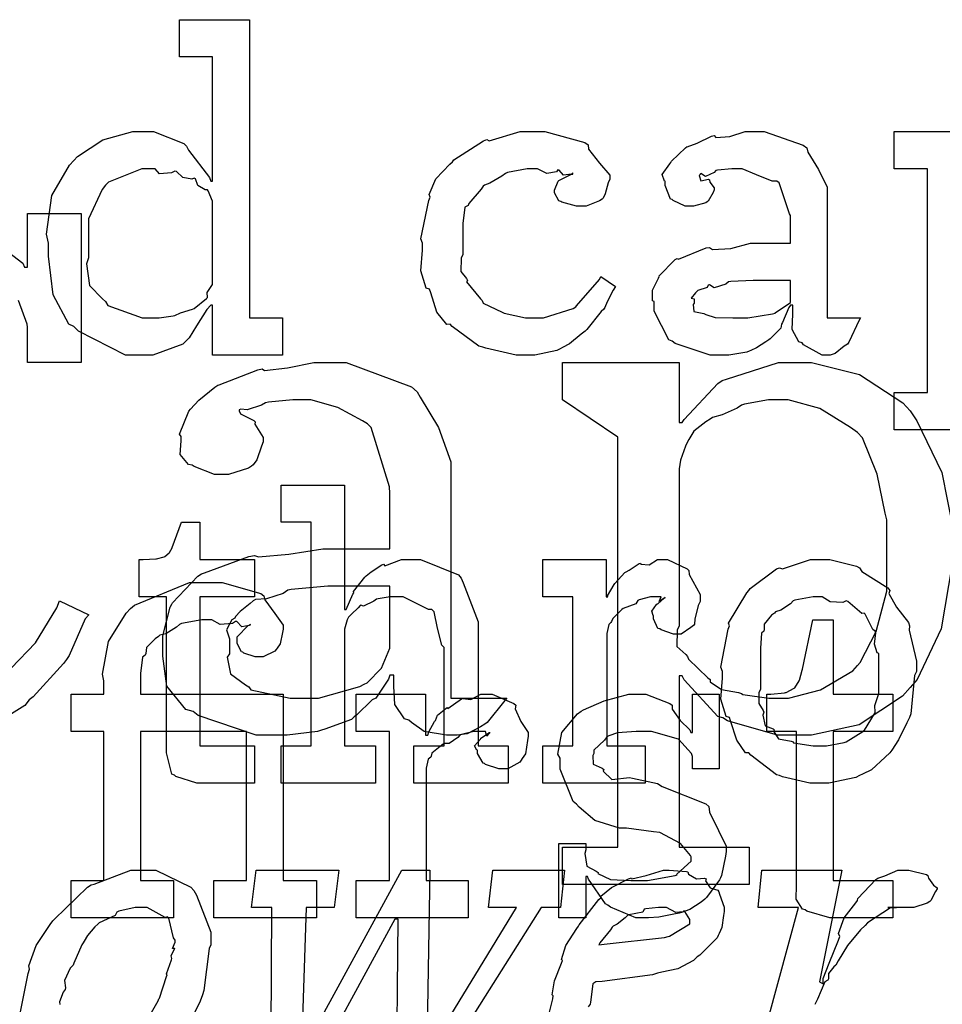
# Model space of a CAD drawing. Extents: x 0 to 8.5, y 0 to 11.
# Tile 80 of 256: x 4.078 to 4.422, y 2.373 to 2.74. Entities that reach past the tile are written whole.
import ezdxf

# ---------------------------------------------------------------- set-up
doc = ezdxf.new("R2010")
doc.units = 0
doc.layers.get('0').update_dxf_attribs({"linetype": 'CONTINUOUS'})

msp = doc.modelspace()

# ---------------------------------------------------------------- linework, layer by layer
at = {"color": 0}
for points in [[(4.12429, 2.6149), (4.11789, 2.6149), (4.10032, 2.62381), (4.09868, 2.62554), (4.09674, 2.62646), (4.09099, 2.63743), (4.08914, 2.65181), (4.08914, 2.65657), (4.08843, 2.65994), (4.09044, 2.67437), (4.09706, 2.68565), (4.09868, 2.68739), (4.09999, 2.68896), (4.10943, 2.69515), (4.12056, 2.69824), (4.12429, 2.69824), (4.12836, 2.69824), (4.13954, 2.69374), (4.14057, 2.69282), (4.14128, 2.69125), (4.14919, 2.6811), (4.14968, 2.67979), (4.15033, 2.67979), (4.15033, 2.72601), (4.13797, 2.72601), (4.13797, 2.7399), (4.16401, 2.7399), (4.16401, 2.62879), (4.17638, 2.62879), (4.17638, 2.6149), (4.15033, 2.6149), (4.15033, 2.63357), (4.14968, 2.63357), (4.14811, 2.63194), (4.14432, 2.62588), (4.1416, 2.62131), (4.14057, 2.62033), (4.13921, 2.61897), (4.12799, 2.6149), (4.12429, 2.6149)], [(4.26758, 2.6149), (4.2634, 2.6149), (4.25206, 2.61746), (4.25087, 2.61794), (4.24946, 2.61822), (4.23953, 2.62554), (4.23872, 2.62642), (4.23753, 2.62636), (4.23378, 2.63097), (4.23156, 2.63818), (4.23112, 2.63943), (4.22987, 2.63981), (4.22786, 2.64632), (4.22851, 2.65403), (4.22851, 2.65657), (4.22786, 2.65821), (4.23085, 2.67247), (4.23133, 2.67372), (4.2309, 2.67475), (4.23346, 2.68056), (4.23867, 2.68608), (4.23958, 2.68696), (4.24007, 2.68767), (4.25114, 2.69476), (4.25239, 2.69521), (4.25331, 2.69482), (4.26481, 2.69824), (4.26867, 2.69824), (4.27403, 2.69824), (4.28885, 2.69413), (4.29015, 2.69325), (4.29031, 2.69168), (4.29443, 2.68647), (4.29818, 2.68197), (4.29818, 2.68044), (4.29764, 2.67914), (4.29644, 2.67497), (4.29574, 2.67344), (4.29536, 2.67307), (4.29443, 2.67242), (4.28939, 2.67046), (4.28776, 2.67046), (4.28581, 2.67046), (4.28039, 2.67193), (4.27994, 2.67219), (4.27924, 2.67236), (4.27756, 2.67535), (4.27756, 2.67632), (4.27756, 2.67632), (4.27897, 2.67979), (4.27929, 2.68001), (4.27929, 2.68001), (4.28396, 2.68229), (4.2845, 2.6824), (4.2845, 2.68283), (4.2839, 2.68235), (4.28097, 2.68192), (4.2794, 2.68386), (4.27886, 2.68392), (4.27832, 2.68321), (4.27474, 2.68257), (4.27132, 2.68435), (4.27018, 2.68435), (4.26747, 2.68435), (4.26014, 2.68294), (4.25933, 2.68261), (4.25797, 2.68158), (4.25353, 2.67904), (4.25157, 2.67828), (4.25108, 2.67785), (4.25028, 2.67676), (4.24576, 2.67139), (4.24544, 2.67068), (4.24419, 2.67003), (4.24349, 2.66401), (4.24349, 2.662), (4.24349, 2.65246), (4.24289, 2.6511), (4.24278, 2.64611), (4.2449, 2.64344), (4.24522, 2.64268), (4.24479, 2.64219), (4.25006, 2.63585), (4.25065, 2.63531), (4.25103, 2.63428), (4.25808, 2.63086), (4.2589, 2.63053), (4.2589, 2.63049), (4.26687, 2.62879), (4.26953, 2.62879), (4.27354, 2.62879), (4.28461, 2.63226), (4.2856, 2.63292), (4.28581, 2.63331), (4.29432, 2.64307), (4.29492, 2.64421), (4.30035, 2.64051), (4.29949, 2.63917), (4.29719, 2.63476), (4.29639, 2.63265), (4.29601, 2.63206), (4.29503, 2.63112), (4.28971, 2.62451), (4.28907, 2.62381), (4.2876, 2.62267), (4.28315, 2.61914), (4.2806, 2.61774), (4.27974, 2.61729), (4.27854, 2.61669), (4.27029, 2.6149), (4.26758, 2.6149)], [(4.34028, 2.6149), (4.33556, 2.6149), (4.32254, 2.61925), (4.3214, 2.62011), (4.32015, 2.62061), (4.31467, 2.63135), (4.31467, 2.63487), (4.31413, 2.63514), (4.31407, 2.63906), (4.31629, 2.64356), (4.31662, 2.64421), (4.31651, 2.64432), (4.3226, 2.6505), (4.32335, 2.65093), (4.32383, 2.65072), (4.33404, 2.65483), (4.33529, 2.65506), (4.33643, 2.65429), (4.34326, 2.65468), (4.35058, 2.65657), (4.35308, 2.65657), (4.36546, 2.65657), (4.36546, 2.66699), (4.36513, 2.66754), (4.36128, 2.6791), (4.36046, 2.67979), (4.35861, 2.67979), (4.35281, 2.68207), (4.34744, 2.68435), (4.34571, 2.68435), (4.34369, 2.68435), (4.33826, 2.68381), (4.33768, 2.68371), (4.33703, 2.68294), (4.33388, 2.68153), (4.33214, 2.68257), (4.33182, 2.6824), (4.33182, 2.68218), (4.33154, 2.68186), (4.33208, 2.6799), (4.33496, 2.68044), (4.33529, 2.68024), (4.33544, 2.67931), (4.33703, 2.67725), (4.33703, 2.67654), (4.33675, 2.67557), (4.33485, 2.67231), (4.33442, 2.67199), (4.33399, 2.6716), (4.32943, 2.67046), (4.3279, 2.67046), (4.32628, 2.67046), (4.32183, 2.67247), (4.3214, 2.67285), (4.32086, 2.67307), (4.31879, 2.67811), (4.31879, 2.67979), (4.31863, 2.67979), (4.31776, 2.68224), (4.32058, 2.68619), (4.32096, 2.68674), (4.32124, 2.68713), (4.32639, 2.69217), (4.32704, 2.6926), (4.32704, 2.69254), (4.33074, 2.6939), (4.33604, 2.6965), (4.33703, 2.69672), (4.33772, 2.69596), (4.34293, 2.69635), (4.34858, 2.69824), (4.35047, 2.69824), (4.35574, 2.69824), (4.37022, 2.69319), (4.37153, 2.69217), (4.37196, 2.69054), (4.37597, 2.68403), (4.37912, 2.67746), (4.37912, 2.67524), (4.37912, 2.62879), (4.3915, 2.62879), (4.39106, 2.62788), (4.38721, 2.61974), (4.38672, 2.61903), (4.38553, 2.61822), (4.38211, 2.61546), (4.38032, 2.6149), (4.37978, 2.6149), (4.37728, 2.6149), (4.37033, 2.61871), (4.36979, 2.61947), (4.3686, 2.61985), (4.36615, 2.62446), (4.36632, 2.63015), (4.36632, 2.63206), (4.36632, 2.63357), (4.36546, 2.63357), (4.3649, 2.6326), (4.36253, 2.62701), (4.36219, 2.62642), (4.36187, 2.62494), (4.35792, 2.62099), (4.35742, 2.62056), (4.35628, 2.61985), (4.35286, 2.61762), (4.35075, 2.61669), (4.35004, 2.61643), (4.34918, 2.61604), (4.3425, 2.6149), (4.34028, 2.6149)], [(4.12842, 2.62879), (4.13037, 2.62879), (4.13558, 2.62956), (4.13624, 2.62967), (4.13624, 2.62967), (4.13835, 2.63064), (4.14285, 2.632), (4.14339, 2.63226), (4.14339, 2.63226), (4.14806, 2.63601), (4.14839, 2.63639), (4.14839, 2.63639), (4.14833, 2.63824), (4.15033, 2.64128), (4.15033, 2.64225), (4.15033, 2.6709), (4.15033, 2.67231), (4.14871, 2.67617), (4.14839, 2.67654), (4.14751, 2.67649), (4.14475, 2.67817), (4.14393, 2.68061), (4.14339, 2.68087), (4.14258, 2.6805), (4.13917, 2.6811), (4.13688, 2.68338), (4.13624, 2.68349), (4.13504, 2.68289), (4.13058, 2.68251), (4.12896, 2.68435), (4.12842, 2.68435), (4.12392, 2.68435), (4.11149, 2.67931), (4.1104, 2.67828), (4.10921, 2.67665), (4.10411, 2.66569), (4.10411, 2.662), (4.10411, 2.65115), (4.10335, 2.64887), (4.10449, 2.6409), (4.10932, 2.6359), (4.1104, 2.63487), (4.11133, 2.63336), (4.12414, 2.62879), (4.12842, 2.62879)], [(4.34614, 2.62879), (4.34956, 2.62879), (4.35883, 2.63026), (4.35981, 2.63053), (4.35975, 2.63069), (4.36546, 2.6345), (4.36546, 2.63574), (4.36546, 2.64268), (4.3546, 2.64268), (4.35157, 2.64268), (4.34326, 2.64236), (4.34244, 2.64225), (4.34136, 2.64139), (4.33708, 2.64003), (4.33529, 2.64111), (4.33485, 2.64094), (4.33447, 2.64014), (4.33094, 2.639), (4.33074, 2.63878), (4.33014, 2.63818), (4.32856, 2.63612), (4.32964, 2.63585), (4.32964, 2.63574), (4.32964, 2.63422), (4.32926, 2.63379), (4.32954, 2.63118), (4.33322, 2.63037), (4.33399, 2.6301), (4.33399, 2.6301), (4.33746, 2.62896), (4.34397, 2.62879), (4.34614, 2.62879)], [(4.17437, 2.47325), (4.16656, 2.47325), (4.14497, 2.48068), (4.14312, 2.48215), (4.14031, 2.48292), (4.13325, 2.49154), (4.13183, 2.50276), (4.13183, 2.50646), (4.13183, 2.51036), (4.13456, 2.521), (4.1351, 2.52208), (4.13536, 2.52262), (4.14486, 2.53261), (4.14615, 2.53336), (4.14735, 2.53375), (4.16385, 2.53993), (4.1659, 2.54031), (4.16743, 2.53976), (4.17871, 2.54069), (4.1914, 2.54269), (4.19564, 2.54269), (4.21625, 2.54269), (4.21625, 2.56353), (4.21615, 2.56581), (4.20936, 2.58789), (4.20801, 2.58936), (4.20611, 2.59044), (4.197, 2.59543), (4.18685, 2.59825), (4.18349, 2.59825), (4.18012, 2.59825), (4.17106, 2.59739), (4.17003, 2.59717), (4.16851, 2.59625), (4.16319, 2.59451), (4.16081, 2.59483), (4.16026, 2.59457), (4.16026, 2.59412), (4.16069, 2.5931), (4.16564, 2.5905), (4.16613, 2.59), (4.16607, 2.58914), (4.16917, 2.58425), (4.16917, 2.58263), (4.16851, 2.581), (4.16683, 2.5759), (4.16542, 2.574), (4.16482, 2.57351), (4.16368, 2.57275), (4.15619, 2.57047), (4.15375, 2.57047), (4.15099, 2.57047), (4.14339, 2.5734), (4.14268, 2.57394), (4.14139, 2.57417), (4.13818, 2.5779), (4.13857, 2.58296), (4.13857, 2.58458), (4.13797, 2.58544), (4.14144, 2.59397), (4.14204, 2.59478), (4.14204, 2.59478), (4.14513, 2.59819), (4.15115, 2.60303), (4.15224, 2.60368), (4.15278, 2.60389), (4.1671, 2.60943), (4.16872, 2.60975), (4.1696, 2.60921), (4.17817, 2.61014), (4.18799, 2.61214), (4.19129, 2.61214), (4.20008, 2.61214), (4.22433, 2.60314), (4.22646, 2.60129), (4.2276, 2.59924), (4.23443, 2.58789), (4.23904, 2.57519), (4.23904, 2.5709), (4.23904, 2.48714), (4.25988, 2.48714), (4.25911, 2.48622), (4.2525, 2.47808), (4.25163, 2.47738), (4.25006, 2.4764), (4.24511, 2.47379), (4.24138, 2.47325), (4.24013, 2.47325), (4.23736, 2.47325), (4.22911, 2.47467), (4.22439, 2.47797), (4.22342, 2.47889), (4.22179, 2.47939), (4.21815, 2.48475), (4.21778, 2.4916), (4.21778, 2.49388), (4.21778, 2.49561), (4.21625, 2.49561), (4.21582, 2.49419), (4.21158, 2.48785), (4.21104, 2.48714), (4.20969, 2.48649), (4.20383, 2.48074), (4.20301, 2.48019), (4.20204, 2.47911), (4.19206, 2.47553), (4.19086, 2.47521), (4.18935, 2.47472), (4.17811, 2.47325), (4.17437, 2.47325)], [(4.36074, 2.48714), (4.36469, 2.48714), (4.37668, 2.49018), (4.38867, 2.49729), (4.39046, 2.49929), (4.39144, 2.50032), (4.39735, 2.51199), (4.40132, 2.52692), (4.40132, 2.53185), (4.40132, 2.55354), (4.40072, 2.55604), (4.39774, 2.57053), (4.39225, 2.5841), (4.39046, 2.5861), (4.38786, 2.588), (4.37646, 2.595), (4.36464, 2.59825), (4.36074, 2.59825), (4.35736, 2.59825), (4.34836, 2.59663), (4.34728, 2.59631), (4.34565, 2.59517), (4.34, 2.59267), (4.33643, 2.59169), (4.33556, 2.5911), (4.33399, 2.59011), (4.32954, 2.58653), (4.32764, 2.5835), (4.3271, 2.58263), (4.32644, 2.58094), (4.32454, 2.57579), (4.32406, 2.57249), (4.32406, 2.57135), (4.32406, 2.51406), (4.32324, 2.51247), (4.32319, 2.5064), (4.32656, 2.50342), (4.3271, 2.50256), (4.32747, 2.50163), (4.33469, 2.49468), (4.33556, 2.49408), (4.33556, 2.49317), (4.33979, 2.49029), (4.34619, 2.48921), (4.34728, 2.48888), (4.34771, 2.48844), (4.35747, 2.48714), (4.36074, 2.48714)], [(4.17578, 2.46929), (4.18707, 2.46929), (4.18707, 2.55263), (4.17578, 2.55263), (4.17578, 2.56651), (4.19943, 2.56651), (4.19943, 2.52007), (4.20008, 2.52007), (4.20008, 2.52007), (4.20258, 2.52582), (4.2029, 2.52636), (4.20281, 2.52686), (4.20697, 2.53222), (4.20747, 2.53267), (4.20747, 2.53267), (4.20931, 2.53418), (4.21332, 2.53678), (4.21397, 2.537), (4.21442, 2.53635), (4.2206, 2.53874), (4.22265, 2.53874), (4.22771, 2.53874), (4.24181, 2.53299), (4.24283, 2.53179), (4.2436, 2.53006), (4.24914, 2.51557), (4.24914, 2.51074), (4.24914, 2.46929), (4.26042, 2.46929), (4.26042, 2.4554), (4.22526, 2.4554), (4.22526, 2.46929), (4.23654, 2.46929), (4.23654, 2.50597), (4.23562, 2.50683), (4.23406, 2.51318), (4.23275, 2.51932), (4.23199, 2.52007), (4.23074, 2.52013), (4.22125, 2.52485), (4.2181, 2.52485), (4.21642, 2.52485), (4.21192, 2.52414), (4.21137, 2.52399), (4.21029, 2.52322), (4.20654, 2.52143), (4.20546, 2.52175), (4.20529, 2.5216), (4.20454, 2.52072), (4.20199, 2.51833), (4.20111, 2.51758), (4.20096, 2.51725), (4.20047, 2.51633), (4.19943, 2.51281), (4.19943, 2.51161), (4.19943, 2.46929), (4.21094, 2.46929), (4.21094, 2.4554), (4.17578, 2.4554), (4.17578, 2.46929)], [(4.14725, 2.4554), (4.14447, 2.4554), (4.13667, 2.45796), (4.13618, 2.45844), (4.13514, 2.45876), (4.13314, 2.46669), (4.13314, 2.46929), (4.13314, 2.52485), (4.12294, 2.52485), (4.12294, 2.53874), (4.12446, 2.53874), (4.12446, 2.53874), (4.12912, 2.53896), (4.12944, 2.53896), (4.12944, 2.53896), (4.13226, 2.53976), (4.13249, 2.53982), (4.13249, 2.53988), (4.13411, 2.54124), (4.13422, 2.54135), (4.13422, 2.54135), (4.13519, 2.54312), (4.13531, 2.54329), (4.13878, 2.55263), (4.14551, 2.55263), (4.14551, 2.53874), (4.1659, 2.53874), (4.1659, 2.52485), (4.14551, 2.52485), (4.14551, 2.46929), (4.1659, 2.46929), (4.1659, 2.4554), (4.16504, 2.4554), (4.16308, 2.4554), (4.16243, 2.4554), (4.16129, 2.4554), (4.15869, 2.4554), (4.15788, 2.4554), (4.15657, 2.4554), (4.15365, 2.4554), (4.15267, 2.4554), (4.15132, 2.4554), (4.14822, 2.4554), (4.14725, 2.4554)], [(4.27322, 2.46929), (4.2845, 2.46929), (4.2845, 2.52485), (4.27322, 2.52485), (4.27322, 2.53874), (4.29688, 2.53874), (4.29688, 2.52485), (4.29753, 2.52485), (4.29736, 2.52528), (4.29986, 2.52946), (4.30013, 2.52983), (4.30013, 2.52983), (4.30382, 2.53386), (4.30425, 2.53418), (4.30425, 2.53418), (4.30539, 2.53483), (4.30914, 2.53722), (4.30968, 2.53743), (4.30979, 2.53706), (4.31282, 2.53683), (4.31597, 2.53874), (4.31706, 2.53874), (4.31972, 2.53874), (4.32704, 2.53532), (4.32769, 2.53461), (4.32781, 2.53315), (4.33182, 2.52567), (4.33182, 2.52311), (4.33111, 2.5216), (4.32986, 2.51654), (4.32969, 2.51465), (4.32943, 2.51421), (4.32835, 2.5134), (4.32476, 2.51096), (4.32357, 2.51096), (4.32189, 2.51096), (4.31728, 2.51258), (4.31685, 2.51292), (4.31608, 2.51303), (4.31446, 2.51671), (4.31446, 2.5179), (4.31435, 2.5179), (4.31386, 2.51953), (4.31554, 2.52203), (4.31575, 2.52225), (4.31575, 2.52225), (4.31608, 2.52225), (4.31847, 2.52436), (4.31879, 2.52442), (4.31879, 2.52462), (4.31831, 2.52419), (4.31662, 2.52311), (4.31728, 2.52485), (4.31728, 2.52485), (4.31668, 2.52485), (4.31532, 2.52485), (4.31489, 2.52485), (4.31332, 2.52485), (4.30914, 2.52376), (4.3086, 2.52354), (4.30794, 2.52229), (4.30317, 2.52046), (4.30274, 2.52007), (4.30186, 2.51932), (4.29932, 2.51676), (4.29878, 2.51568), (4.29861, 2.51531), (4.2979, 2.51454), (4.2971, 2.51124), (4.2971, 2.5101), (4.2971, 2.46929), (4.31142, 2.46929), (4.31142, 2.4554), (4.27322, 2.4554), (4.27322, 2.46929)], [(4.37642, 2.4554), (4.37267, 2.4554), (4.36253, 2.45779), (4.36143, 2.45822), (4.36025, 2.4585), (4.35069, 2.46582), (4.34993, 2.46669), (4.34879, 2.46669), (4.34549, 2.4714), (4.34321, 2.47868), (4.34278, 2.47993), (4.34153, 2.48031), (4.33957, 2.48671), (4.34017, 2.49451), (4.34017, 2.49707), (4.33957, 2.49864), (4.34233, 2.51275), (4.34278, 2.514), (4.34239, 2.51508), (4.34918, 2.52636), (4.34993, 2.52724), (4.35047, 2.528), (4.36029, 2.53526), (4.36143, 2.53569), (4.36253, 2.53532), (4.37294, 2.53874), (4.37642, 2.53874), (4.3801, 2.53874), (4.39003, 2.53624), (4.39117, 2.53569), (4.39208, 2.53435), (4.40169, 2.52821), (4.40246, 2.52724), (4.40207, 2.52615), (4.40494, 2.52094), (4.4094, 2.51531), (4.40983, 2.514), (4.40967, 2.51247), (4.41243, 2.50092), (4.41243, 2.49707), (4.41162, 2.4955), (4.41026, 2.48122), (4.40983, 2.47993), (4.40881, 2.47786), (4.40576, 2.47151), (4.40321, 2.46767), (4.40246, 2.46669), (4.40076, 2.46511), (4.39561, 2.46044), (4.39225, 2.45876), (4.39117, 2.45822), (4.38981, 2.45751), (4.37972, 2.4554), (4.37642, 2.4554)], [(4.0976, 2.41911), (4.10975, 2.41911), (4.10975, 2.47467), (4.0976, 2.47467), (4.0976, 2.48856), (4.10975, 2.48856), (4.10975, 2.49354), (4.10926, 2.49599), (4.11149, 2.50825), (4.11806, 2.51882), (4.11974, 2.52046), (4.12121, 2.52175), (4.14171, 2.53022), (4.1486, 2.53022), (4.15381, 2.53022), (4.16824, 2.5261), (4.16943, 2.52522), (4.16976, 2.52371), (4.1735, 2.51867), (4.1766, 2.51432), (4.1766, 2.51286), (4.17638, 2.5115), (4.17551, 2.50738), (4.17437, 2.50575), (4.17399, 2.50526), (4.1735, 2.50456), (4.16911, 2.50244), (4.16769, 2.50244), (4.16618, 2.50244), (4.16194, 2.5039), (4.16162, 2.50418), (4.16108, 2.50435), (4.15944, 2.50749), (4.15944, 2.50851), (4.15944, 2.50999), (4.16357, 2.51417), (4.16444, 2.51438), (4.16444, 2.5146), (4.16396, 2.51411), (4.16118, 2.51367), (4.15935, 2.51563), (4.15881, 2.51568), (4.15767, 2.51497), (4.15315, 2.51454), (4.15007, 2.51633), (4.14903, 2.51633), (4.14626, 2.51633), (4.13872, 2.51492), (4.13797, 2.5146), (4.13688, 2.51357), (4.13292, 2.51107), (4.13064, 2.51053), (4.13015, 2.51004), (4.1289, 2.50922), (4.12571, 2.50592), (4.12543, 2.50375), (4.12517, 2.5031), (4.12424, 2.50239), (4.12343, 2.49625), (4.12343, 2.49419), (4.12343, 2.48856), (4.15056, 2.48856), (4.1766, 2.48856), (4.1766, 2.41911), (4.18896, 2.41911), (4.18896, 2.40522), (4.15076, 2.40522), (4.15076, 2.41911), (4.16292, 2.41911), (4.16292, 2.47467), (4.12343, 2.47467), (4.12343, 2.41911), (4.13579, 2.41911), (4.13579, 2.40522), (4.0976, 2.40522), (4.0976, 2.41911)], [(4.18414, 2.48714), (4.18978, 2.48714), (4.20514, 2.49149), (4.20671, 2.49235), (4.20785, 2.49278), (4.21317, 2.49826), (4.21625, 2.50575), (4.21625, 2.50819), (4.21625, 2.52881), (4.19824, 2.52881), (4.19325, 2.52881), (4.17958, 2.52756), (4.17828, 2.52729), (4.1766, 2.5261), (4.17042, 2.52414), (4.16624, 2.52382), (4.16547, 2.52339), (4.16428, 2.52235), (4.1606, 2.51942), (4.15886, 2.51753), (4.15853, 2.51687), (4.15744, 2.51633), (4.15543, 2.51258), (4.15657, 2.50917), (4.15657, 2.50797), (4.15657, 2.50364), (4.15576, 2.50233), (4.15696, 2.49621), (4.16254, 2.49203), (4.16374, 2.49126), (4.16456, 2.49024), (4.17919, 2.48714), (4.18414, 2.48714)], [(4.37642, 2.46929), (4.37885, 2.46929), (4.38547, 2.4706), (4.38618, 2.47081), (4.38618, 2.47081), (4.39247, 2.47472), (4.3929, 2.47515), (4.39301, 2.47521), (4.39681, 2.48128), (4.39703, 2.48188), (4.39703, 2.48188), (4.39692, 2.48438), (4.39833, 2.48888), (4.39833, 2.49035), (4.39833, 2.50379), (4.39774, 2.50396), (4.39675, 2.50726), (4.39725, 2.51144), (4.39703, 2.51204), (4.39611, 2.51264), (4.39333, 2.51833), (4.3929, 2.51878), (4.39208, 2.51867), (4.38683, 2.52311), (4.38618, 2.52333), (4.38493, 2.52274), (4.38021, 2.52294), (4.37733, 2.52485), (4.37642, 2.52485), (4.37392, 2.52485), (4.36708, 2.5236), (4.36643, 2.52333), (4.3655, 2.52229), (4.36193, 2.51992), (4.35986, 2.51926), (4.35949, 2.51878), (4.3584, 2.51796), (4.35563, 2.51471), (4.35574, 2.51264), (4.35558, 2.51204), (4.35465, 2.51133), (4.35428, 2.50569), (4.35428, 2.50379), (4.35428, 2.49035), (4.35374, 2.48921), (4.35368, 2.48508), (4.35536, 2.48253), (4.35558, 2.48188), (4.35525, 2.48079), (4.35612, 2.47678), (4.35906, 2.47569), (4.35949, 2.47515), (4.35921, 2.47478), (4.36106, 2.47194), (4.36572, 2.47108), (4.36643, 2.47081), (4.36664, 2.47043), (4.37397, 2.46929), (4.37642, 2.46929)], [(4.38314, 2.40522), (4.3801, 2.40522), (4.37153, 2.40776), (4.37099, 2.40826), (4.36996, 2.40853), (4.36757, 2.41222), (4.36774, 2.41743), (4.36774, 2.41911), (4.36774, 2.47467), (4.35667, 2.47467), (4.35667, 2.48856), (4.35818, 2.48856), (4.35818, 2.48856), (4.36328, 2.4891), (4.36361, 2.48921), (4.36393, 2.48926), (4.36686, 2.49078), (4.36708, 2.49094), (4.36708, 2.49094), (4.36871, 2.49349), (4.36882, 2.49376), (4.36882, 2.49376), (4.36979, 2.4975), (4.3699, 2.49789), (4.37381, 2.51633), (4.3814, 2.51633), (4.3814, 2.48856), (4.40354, 2.48856), (4.40354, 2.47467), (4.3814, 2.47467), (4.3814, 2.41911), (4.40354, 2.41911), (4.40354, 2.40522), (4.40256, 2.40522), (4.40033, 2.40522), (4.39963, 2.40522), (4.39839, 2.40522), (4.39556, 2.40522), (4.39464, 2.40522), (4.39324, 2.40522), (4.39003, 2.40522), (4.389, 2.40522), (4.38753, 2.40522), (4.38422, 2.40522), (4.38314, 2.40522)], [(4.20378, 2.41911), (4.21615, 2.41911), (4.21615, 2.47467), (4.20378, 2.47467), (4.20378, 2.48856), (4.2296, 2.48856), (4.2296, 2.47336), (4.23047, 2.47336), (4.23047, 2.47336), (4.23079, 2.47456), (4.23296, 2.47835), (4.23329, 2.47879), (4.23329, 2.47879), (4.234, 2.48079), (4.23719, 2.48324), (4.23763, 2.48356), (4.2379, 2.48329), (4.24294, 2.48682), (4.24349, 2.48703), (4.24349, 2.48693), (4.24642, 2.48665), (4.25022, 2.48856), (4.25151, 2.48856), (4.25444, 2.48856), (4.26247, 2.48514), (4.26324, 2.48443), (4.26297, 2.48307), (4.26508, 2.4784), (4.26779, 2.47433), (4.26779, 2.47293), (4.26758, 2.47131), (4.26676, 2.46636), (4.26563, 2.46457), (4.26519, 2.46403), (4.26476, 2.46322), (4.26019, 2.46078), (4.25868, 2.46078), (4.25689, 2.46078), (4.25196, 2.4624), (4.25151, 2.46272), (4.25103, 2.46289), (4.24892, 2.46653), (4.24892, 2.46772), (4.24864, 2.46772), (4.24778, 2.46935), (4.25, 2.47185), (4.25022, 2.47206), (4.25017, 2.47206), (4.25011, 2.47206), (4.25315, 2.47418), (4.25347, 2.47424), (4.25347, 2.47444), (4.25336, 2.47407), (4.25239, 2.47293), (4.2519, 2.47467), (4.25174, 2.47467), (4.25114, 2.47467), (4.24978, 2.47467), (4.24935, 2.47467), (4.24761, 2.47467), (4.24294, 2.47358), (4.2424, 2.47336), (4.24164, 2.47244), (4.23839, 2.47026), (4.23649, 2.47021), (4.23611, 2.46989), (4.23503, 2.46912), (4.23193, 2.46658), (4.23172, 2.46544), (4.23156, 2.46511), (4.23063, 2.46442), (4.22982, 2.46104), (4.22982, 2.4599), (4.22982, 2.41911), (4.24544, 2.41911), (4.24544, 2.40522), (4.20378, 2.40522), (4.20378, 2.41911)], [(4.31142, 2.40522), (4.30794, 2.40522), (4.2985, 2.40924), (4.29753, 2.41), (4.29656, 2.41043), (4.29025, 2.41965), (4.28993, 2.42063), (4.28928, 2.42063), (4.28928, 2.40522), (4.27929, 2.40522), (4.27929, 2.433), (4.28928, 2.433), (4.28928, 2.43061), (4.28885, 2.42925), (4.28961, 2.42449), (4.29308, 2.42269), (4.29383, 2.42215), (4.29372, 2.42171), (4.29844, 2.41949), (4.30604, 2.41911), (4.3086, 2.41911), (4.31228, 2.41911), (4.32249, 2.42096), (4.32335, 2.42128), (4.32319, 2.4215), (4.32856, 2.42638), (4.32856, 2.428), (4.32824, 2.4285), (4.32454, 2.43294), (4.31679, 2.43701), (4.31446, 2.43733), (4.30447, 2.43864), (4.30176, 2.43864), (4.29264, 2.44146), (4.28683, 2.4465), (4.28581, 2.44754), (4.28456, 2.44857), (4.27974, 2.46067), (4.27974, 2.46468), (4.27886, 2.46625), (4.28039, 2.47424), (4.28624, 2.48122), (4.28754, 2.48226), (4.28847, 2.48269), (4.29606, 2.48606), (4.30528, 2.48856), (4.30838, 2.48856), (4.31164, 2.48856), (4.32053, 2.48514), (4.3214, 2.48443), (4.3214, 2.48301), (4.32438, 2.47874), (4.32801, 2.47532), (4.32835, 2.47424), (4.329, 2.47424), (4.329, 2.48856), (4.33897, 2.48856), (4.33897, 2.46078), (4.329, 2.46078), (4.329, 2.46533), (4.32861, 2.46653), (4.32379, 2.47179), (4.31369, 2.47467), (4.31033, 2.47467), (4.308, 2.47467), (4.30111, 2.47418), (4.29785, 2.47304), (4.2971, 2.47271), (4.29628, 2.4714), (4.29232, 2.46767), (4.29232, 2.46642), (4.29183, 2.46576), (4.29204, 2.46251), (4.29536, 2.46099), (4.29601, 2.46056), (4.29579, 2.4599), (4.29899, 2.45682), (4.3055, 2.45747), (4.30664, 2.45731), (4.31597, 2.45535), (4.31765, 2.45421), (4.33399, 2.44769), (4.33507, 2.44667), (4.33529, 2.44456), (4.33865, 2.43778), (4.34158, 2.43192), (4.34158, 2.42996), (4.34131, 2.42822), (4.33974, 2.42096), (4.33942, 2.42019), (4.33903, 2.41938), (4.33421, 2.41276), (4.33356, 2.41217), (4.33225, 2.41114), (4.32807, 2.40836), (4.32493, 2.40728), (4.324, 2.40696), (4.3221, 2.40657), (4.31646, 2.40543), (4.31267, 2.40522), (4.31142, 2.40522)], [(4.29411, 2.39524), (4.29611, 2.3954), (4.31858, 2.39794), (4.31993, 2.39828), (4.32047, 2.39839), (4.32796, 2.40306), (4.32796, 2.40457), (4.32796, 2.40457), (4.32611, 2.40761), (4.32579, 2.40782), (4.32557, 2.40744), (4.32275, 2.40722), (4.31933, 2.40913), (4.31819, 2.40913), (4.3164, 2.40913), (4.31158, 2.40858), (4.31104, 2.40847), (4.31049, 2.40739), (4.30524, 2.40642), (4.30474, 2.40608), (4.30388, 2.40522), (4.30089, 2.40289), (4.29943, 2.40213), (4.2991, 2.40175), (4.29844, 2.40076), (4.29449, 2.39589), (4.29411, 2.39524)]]:
    msp.add_lwpolyline(points, close=True, dxfattribs=at)
for points in [[(4.44581, 2.58712), (4.40414, 2.58712), (4.40414, 2.60101), (4.40414, 2.60101), (4.4165, 2.60101), (4.4165, 2.68435), (4.40414, 2.68435), (4.40414, 2.69824), (4.43018, 2.69824)], [(4.07275, 2.65451), (4.07964, 2.64914), (4.08029, 2.64774), (4.08138, 2.64774), (4.08138, 2.66769), (4.10135, 2.66769), (4.10135, 2.61214), (4.08138, 2.61214), (4.08138, 2.62537), (4.08122, 2.62642), (4.07801, 2.63531)], [(4.42572, 2.53711), (4.42156, 2.51297), (4.41265, 2.49408), (4.41, 2.49104), (4.40717, 2.48779), (4.39111, 2.47721), (4.37337, 2.47325), (4.36746, 2.47325), (4.36068, 2.47325), (4.34207, 2.47868), (4.34033, 2.47976), (4.33849, 2.48031), (4.3259, 2.49388), (4.32514, 2.49539), (4.32406, 2.49539), (4.32406, 2.43158), (4.3501, 2.43158), (4.3501, 2.41769), (4.28065, 2.41769), (4.28065, 2.43158), (4.28065, 2.43158), (4.30126, 2.43158), (4.30126, 2.58436), (4.28065, 2.59825), (4.28065, 2.61214), (4.32406, 2.61214), (4.32406, 2.58979), (4.32514, 2.58979), (4.3259, 2.59088), (4.33838, 2.60433), (4.34011, 2.60542), (4.34169, 2.60596), (4.361, 2.61214), (4.36746, 2.61214), (4.37337, 2.61214), (4.39122, 2.60764), (4.40728, 2.59717), (4.41, 2.59412), (4.41254, 2.59039), (4.42182, 2.57118), (4.42606, 2.54986)], [(4.07531, 2.49821), (4.08431, 2.50771), (4.09229, 2.52078), (4.09332, 2.52339), (4.10417, 2.51818), (4.10281, 2.5166), (4.09685, 2.50293), (4.09592, 2.50146), (4.09478, 2.5), (4.08344, 2.48757), (4.08203, 2.48649), (4.0804, 2.48438), (4.07243, 2.47939)], [(4.07856, 2.36897), (4.0816, 2.3845), (4.08214, 2.38612), (4.08187, 2.38738), (4.08464, 2.39492), (4.08985, 2.40278), (4.09082, 2.40414), (4.09147, 2.40479), (4.10374, 2.41672), (4.10514, 2.41758), (4.10618, 2.41781), (4.11985, 2.42301), (4.12446, 2.42301), (4.12918, 2.42301), (4.14225, 2.41672), (4.14333, 2.41542), (4.14432, 2.41368), (4.14963, 2.39985), (4.14963, 2.39524), (4.14903, 2.39378), (4.14708, 2.37819), (4.1466, 2.37657), (4.14572, 2.37418), (4.13867, 2.35997)], [(4.17193, 2.33968), (4.17236, 2.40913), (4.17236, 2.40913), (4.16476, 2.40913), (4.1665, 2.42301), (4.19732, 2.42301), (4.19558, 2.40913), (4.18517, 2.40913), (4.18343, 2.35661)], [(4.18451, 2.35661), (4.22076, 2.42301), (4.23118, 2.42301), (4.23008, 2.35661)], [(4.23139, 2.35661), (4.26351, 2.40913), (4.2531, 2.40913), (4.25461, 2.42301), (4.28131, 2.42301), (4.27979, 2.40913), (4.27263, 2.40913), (4.22879, 2.33968)], [(4.27544, 2.36854), (4.27696, 2.37506), (4.27718, 2.37614), (4.27669, 2.37657), (4.27756, 2.38172), (4.28022, 2.38829), (4.28065, 2.38938), (4.28017, 2.38976), (4.28185, 2.39497), (4.28592, 2.40121), (4.28651, 2.40218), (4.28683, 2.40261), (4.29417, 2.41206), (4.29497, 2.41282), (4.29482, 2.41331), (4.29878, 2.4165), (4.30518, 2.41976), (4.30626, 2.42019), (4.30647, 2.41976), (4.31174, 2.42096), (4.31819, 2.42301), (4.32036, 2.42301), (4.32036, 2.42301), (4.32671, 2.42247), (4.32731, 2.42236), (4.32753, 2.42156), (4.33046, 2.41976), (4.3335, 2.42008), (4.33404, 2.41976), (4.33388, 2.41906), (4.33556, 2.41639), (4.33849, 2.41553), (4.33882, 2.41499), (4.33908, 2.41407), (4.34076, 2.40924), (4.34076, 2.40761), (4.3406, 2.40614), (4.3399, 2.40158), (4.33892, 2.39942), (4.3386, 2.39871), (4.33822, 2.39774), (4.33171, 2.39133), (4.33078, 2.39068), (4.32937, 2.38932), (4.32357, 2.38629), (4.31754, 2.38504), (4.31603, 2.3846), (4.31407, 2.38396), (4.29531, 2.38151), (4.29303, 2.38135), (4.29194, 2.38069), (4.29096, 2.37386), (4.29085, 2.3731), (4.29015, 2.37207)], [(4.34961, 2.33968), (4.36849, 2.40913), (4.36849, 2.40913), (4.35351, 2.40913), (4.35482, 2.42301), (4.38456, 2.42301), (4.37631, 2.38135), (4.37761, 2.38069), (4.37761, 2.38265), (4.37993, 2.38835), (4.38336, 2.39697), (4.3839, 2.39828), (4.38331, 2.39936), (4.38542, 2.40528), (4.38981, 2.41086), (4.3904, 2.41174), (4.39051, 2.41243), (4.39729, 2.41954), (4.398, 2.41997), (4.398, 2.41997), (4.40067, 2.4209), (4.40549, 2.42301), (4.40712, 2.42301), (4.4095, 2.42301), (4.41613, 2.42139), (4.41667, 2.42106), (4.41683, 2.42008), (4.41872, 2.41737), (4.42014, 2.41639), (4.42014, 2.41607), (4.41949, 2.4151), (4.41775, 2.41168), (4.41732, 2.41129), (4.41644, 2.41075), (4.4114, 2.40913), (4.40972, 2.40913), (4.40826, 2.40913), (4.40494, 2.40913), (4.40386, 2.40913), (4.40332, 2.40913), (4.40169, 2.40913), (4.40169, 2.40913), (4.40169, 2.40913), (4.40235, 2.40913), (4.40256, 2.40913), (4.40256, 2.40913), (4.40435, 2.40913), (4.40494, 2.40913), (4.40408, 2.40913), (4.40278, 2.40901), (4.39415, 2.40343), (4.39324, 2.4024), (4.3916, 2.40082), (4.38672, 2.39492), (4.38325, 2.38917), (4.38238, 2.38764), (4.38157, 2.38704), (4.37961, 2.3845), (4.37961, 2.38254), (4.37935, 2.382), (4.37831, 2.3814), (4.37554, 2.37494), (4.37522, 2.37418), (4.37451, 2.37294)], [(4.12711, 2.36914), (4.13004, 2.37435), (4.13032, 2.37506), (4.13049, 2.37532), (4.13314, 2.3834), (4.13336, 2.38396), (4.13314, 2.38439), (4.13499, 2.38965), (4.1351, 2.39003), (4.1351, 2.39003), (4.13493, 2.39111), (4.13612, 2.39372), (4.13618, 2.39393), (4.13607, 2.39387), (4.13536, 2.39387), (4.13639, 2.39621), (4.13639, 2.39697), (4.13574, 2.39774), (4.134, 2.40511), (4.13357, 2.40565), (4.13265, 2.40539), (4.12597, 2.40913), (4.12381, 2.40913), (4.12153, 2.40913), (4.11535, 2.40771), (4.11469, 2.40739), (4.11404, 2.40608), (4.10807, 2.40332), (4.10753, 2.40283), (4.1065, 2.40186), (4.10368, 2.39871), (4.10243, 2.3966), (4.10211, 2.39589), (4.10161, 2.39518), (4.09864, 2.3884), (4.09842, 2.38764), (4.09733, 2.38644), (4.09521, 2.38189), (4.09554, 2.37918), (4.09538, 2.37853), (4.09472, 2.3775), (4.09326, 2.37397), (4.09347, 2.37294)], [(4.21881, 2.33968), (4.21946, 2.40479), (4.21815, 2.40479), (4.18278, 2.33968)]]:
    msp.add_lwpolyline(points, dxfattribs=at)

doc.saveas('drawing.dxf')
